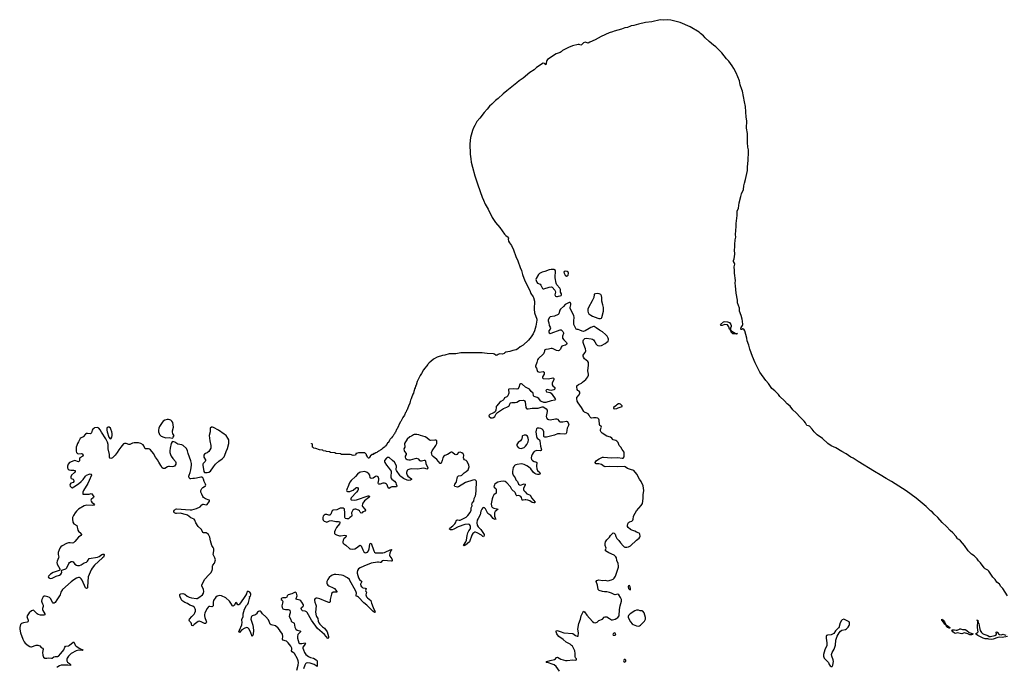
# Model space of a CAD drawing. Header units: inches. Extents: x 1603746 to 1744129, y 385869 to 533836.
# Tile 100 of 105: x 1652665 to 1674537, y 513025 to 527396. Entities that reach past the tile are written whole.
import ezdxf

# ---------------------------------------------------------------- set-up
doc = ezdxf.new("R2010")
doc.units = ezdxf.units.IN
doc.header["$MEASUREMENT"] = 0
for name, color, linetype in [('B6551', 7, 'Continuous'), ('B6561', 7, 'Continuous'), ('B6562', 7, 'Continuous'), ('B6571', 7, 'Continuous')]:
    doc.layers.add(name, color=color, linetype=linetype)

msp = doc.modelspace()

# ---------------------------------------------------------------- linework, layer by layer
at = {"layer": 'B6551', "color": 6, "elevation": 300}
for points in [[(1655970, 518524), (1655938, 518522), (1655890, 518510), (1655855, 518485), (1655830, 518460), (1655769, 518370), (1655754, 518330), (1655748, 518290), (1655750, 518250), (1655760, 518210), (1655770, 518189), (1655790, 518169), (1655810, 518155), (1655870, 518129), (1655910, 518120), (1655984, 518124), (1656050, 518107), (1656070, 518119), (1656078, 518130), (1656091, 518150), (1656093, 518170), (1656067, 518207), (1656056, 518250), (1656057, 518270), (1656081, 518350), (1656070, 518455), (1656047, 518490), (1656026, 518506), (1655998, 518518)], [(1654630, 518357), (1654610, 518346), (1654599, 518321), (1654598, 518290), (1654606, 518250), (1654648, 518128), (1654670, 518099), (1654690, 518096), (1654710, 518130), (1654719, 518170), (1654722, 518210), (1654715, 518250), (1654693, 518310), (1654680, 518330), (1654650, 518353)], [(1656950, 518352), (1656924, 518350), (1656898, 518330), (1656893, 518247), (1656873, 518170), (1656886, 518050), (1656914, 517950), (1656913, 517910), (1656908, 517890), (1656890, 517850), (1656865, 517815), (1656833, 517787), (1656790, 517771), (1656770, 517755), (1656756, 517730), (1656752, 517710), (1656754, 517690), (1656790, 517630), (1656792, 517612), (1656783, 517590), (1656744, 517550), (1656737, 517530), (1656736, 517510), (1656758, 517370), (1656770, 517350), (1656806, 517346), (1656830, 517349), (1656870, 517358), (1656901, 517379), (1656967, 517473), (1657016, 517530), (1657090, 517600), (1657166, 517654), (1657206, 517694), (1657225, 517730), (1657248, 517810), (1657282, 517878), (1657312, 517990), (1657314, 518030), (1657309, 518070), (1657290, 518112), (1657250, 518165), (1657210, 518199), (1657079, 518290), (1656970, 518346)]]:
    msp.add_lwpolyline(points, close=True, dxfattribs=at)
at = {"layer": 'B6551', "color": 6}
for points, elevation in [([(1658818, 512962), (1658851, 513069), (1658855, 513130), (1658849, 513170), (1658833, 513210), (1658770, 513328), (1658750, 513349), (1658715, 513370), (1658700, 513390), (1658708, 513430), (1658707, 513450), (1658687, 513490), (1658631, 513571), (1658590, 513604), (1658510, 513630), (1658503, 513650), (1658509, 513710), (1658501, 513761), (1658490, 513782), (1658457, 513817), (1658438, 513858), (1658410, 513893), (1658350, 513945), (1658250, 513969), (1658230, 513983), (1658210, 514042), (1658190, 514078), (1658130, 514146), (1658060, 514210), (1658030, 514256), (1658011, 514271), (1657990, 514272), (1657970, 514265), (1657949, 514251), (1657924, 514210), (1657907, 514193), (1657890, 514184), (1657850, 514177), (1657830, 514169), (1657814, 514150), (1657806, 514130), (1657801, 514090), (1657804, 514070), (1657841, 513961), (1657862, 513850), (1657850, 513749), (1657830, 513708), (1657794, 513814), (1657756, 513876), (1657730, 513899), (1657710, 513904), (1657669, 513891), (1657603, 513857), (1657550, 513800), (1657536, 513810), (1657549, 513849), (1657603, 513970), (1657608, 514028), (1657597, 514070), (1657601, 514090), (1657630, 514147), (1657632, 514208), (1657662, 514318), (1657701, 514399), (1657730, 514428), (1657750, 514463), (1657773, 514553), (1657775, 514575), (1657766, 514590), (1657790, 514602), (1657801, 514630), (1657802, 514650), (1657794, 514670), (1657776, 514690), (1657750, 514709), (1657730, 514712), (1657711, 514690), (1657702, 514658), (1657684, 514616), (1657634, 514550), (1657550, 514424), (1657530, 514409), (1657514, 514414), (1657490, 514449), (1657470, 514464), (1657430, 514399), (1657410, 514378), (1657390, 514387), (1657355, 514450), (1657326, 514490), (1657244, 514564), (1657150, 514612), (1657110, 514616), (1657050, 514605), (1657020, 514580), (1656972, 514510), (1656962, 514470), (1656960, 514390), (1656950, 514370), (1656930, 514369), (1656890, 514376), (1656870, 514372), (1656850, 514358), (1656826, 514330), (1656775, 514230), (1656768, 514190), (1656768, 514168), (1656777, 514130), (1656810, 514050), (1656813, 514030), (1656806, 514010), (1656790, 513997), (1656770, 513996), (1656697, 514037), (1656650, 514047), (1656630, 514041), (1656599, 514021), (1656543, 513977), (1656510, 513943), (1656490, 513949), (1656483, 513990), (1656473, 514013), (1656440, 514050), (1656432, 514070), (1656438, 514090), (1656490, 514154), (1656538, 514202), (1656557, 514230), (1656570, 514270), (1656570, 514302), (1656564, 514324), (1656547, 514350), (1656510, 514380), (1656446, 514406), (1656390, 514438), (1656330, 514465), (1656270, 514504), (1656250, 514533), (1656228, 514590), (1656222, 514610), (1656223, 514637), (1656230, 514650), (1656245, 514655), (1656290, 514660), (1656310, 514656), (1656330, 514647), (1656384, 514604), (1656430, 514578), (1656483, 514563), (1656590, 514549), (1656610, 514553), (1656648, 514570), (1656726, 514630), (1656751, 514670), (1656757, 514710), (1656751, 514751), (1656714, 514830), (1656712, 514850), (1656716, 514870), (1656779, 514981), (1656870, 515073), (1656910, 515124), (1656938, 515170), (1656947, 515210), (1656949, 515271), (1656955, 515290), (1656990, 515339), (1657012, 515410), (1657002, 515450), (1656963, 515530), (1656976, 515610), (1656974, 515654), (1656963, 515683), (1656930, 515730), (1656903, 515830), (1656891, 515910), (1656856, 515970), (1656830, 515997), (1656810, 516008), (1656750, 516005), (1656737, 516017), (1656702, 516082), (1656630, 516150), (1656579, 516230), (1656557, 516290), (1656543, 516310), (1656470, 516341), (1656390, 516400), (1656370, 516410), (1656230, 516443), (1656150, 516434), (1656130, 516436), (1656101, 516450), (1656090, 516470), (1656091, 516490), (1656105, 516515), (1656126, 516534), (1656150, 516544), (1656450, 516518), (1656490, 516521), (1656594, 516546), (1656674, 516586), (1656710, 516628), (1656730, 516641), (1656750, 516645), (1656810, 516633), (1656830, 516636), (1656885, 516710), (1656884, 516730), (1656876, 516736), (1656790, 516763), (1656751, 516791), (1656734, 516814), (1656712, 516870), (1656690, 516910), (1656686, 516930), (1656690, 516950), (1656710, 516992), (1656730, 517017), (1656794, 517050), (1656797, 517063), (1656789, 517090), (1656764, 517144), (1656750, 517202), (1656730, 517229), (1656710, 517241), (1656690, 517246), (1656590, 517218), (1656550, 517214), (1656510, 517216), (1656467, 517207), (1656450, 517209), (1656431, 517231), (1656426, 517266), (1656428, 517290), (1656453, 517347), (1656468, 517410), (1656481, 517510), (1656481, 517550), (1656470, 517603), (1656411, 517771), (1656395, 517830), (1656370, 517878), (1656296, 517950), (1656270, 517965), (1656177, 517977), (1656110, 518019), (1656070, 518036), (1656050, 518029), (1656032, 517988), (1656011, 517889), (1656001, 517830), (1656002, 517790), (1656014, 517750), (1656033, 517710), (1656070, 517656), (1656125, 517590), (1656133, 517567), (1656131, 517530), (1656101, 517490), (1656081, 517479), (1656050, 517472), (1655990, 517484), (1655970, 517483), (1655946, 517474), (1655890, 517438), (1655850, 517438), (1655831, 517451), (1655804, 517504), (1655753, 517573), (1655726, 517630), (1655685, 517685), (1655636, 517770), (1655570, 517848), (1655550, 517864), (1655530, 517870), (1655470, 517870), (1655450, 517874), (1655422, 517942), (1655405, 517965), (1655358, 517990), (1655304, 518004), (1655270, 518009), (1655210, 518007), (1655170, 517996), (1655110, 517969), (1655090, 517971), (1655030, 517991), (1654990, 517989), (1654970, 517981), (1654938, 517950), (1654910, 517906), (1654864, 517850), (1654831, 517790), (1654788, 517730), (1654730, 517673), (1654710, 517662), (1654690, 517657), (1654670, 517667), (1654661, 517690), (1654657, 517750), (1654629, 517870), (1654634, 517930), (1654628, 517970), (1654617, 518017), (1654577, 518097), (1654481, 518241), (1654450, 518295), (1654423, 518330), (1654410, 518340), (1654390, 518346), (1654330, 518335), (1654310, 518324), (1654290, 518308), (1654275, 518285), (1654261, 518230), (1654249, 518211), (1654230, 518205), (1654170, 518214), (1654149, 518211), (1654125, 518195), (1654078, 518142), (1654030, 518118), (1654010, 518100), (1653991, 518070), (1653974, 518026), (1653949, 517990), (1653933, 517950), (1653922, 517910), (1653918, 517858), (1653918, 517818), (1653926, 517790), (1653947, 517767), (1653970, 517758), (1654030, 517769), (1654050, 517763), (1654075, 517730), (1654071, 517710), (1654003, 517670), (1653990, 517650), (1653991, 517609), (1653981, 517590), (1653970, 517586), (1653950, 517588), (1653910, 517607), (1653890, 517610), (1653870, 517607), (1653770, 517566), (1653744, 517530), (1653730, 517490), (1653726, 517450), (1653740, 517420), (1653764, 517404), (1653799, 517399), (1653870, 517399), (1653897, 517390), (1653898, 517370), (1653885, 517350), (1653815, 517290), (1653798, 517250), (1653799, 517230), (1653810, 517213), (1653850, 517196), (1653866, 517170), (1653866, 517150), (1653852, 517128), (1653803, 517110), (1653783, 517090), (1653780, 517070), (1653787, 517047), (1653814, 517014), (1653830, 517010), (1653870, 517029), (1653970, 517099), (1654030, 517147), (1654075, 517190), (1654130, 517269), (1654150, 517286), (1654230, 517318), (1654253, 517313), (1654258, 517290), (1654209, 517170), (1654176, 517104), (1654083, 516950), (1654067, 516910), (1654064, 516884), (1654069, 516869), (1654090, 516863), (1654150, 516869), (1654210, 516868), (1654250, 516880), (1654270, 516875), (1654311, 516810), (1654304, 516790), (1654255, 516750), (1654247, 516730), (1654250, 516710), (1654267, 516687), (1654314, 516650), (1654326, 516630), (1654317, 516623), (1654290, 516617), (1654150, 516620), (1654094, 516606), (1653973, 516530), (1653925, 516490), (1653894, 516450), (1653858, 516390), (1653841, 516350), (1653835, 516310), (1653846, 516246), (1653867, 516207), (1653935, 516170), (1653955, 516070), (1653969, 516049), (1654033, 515990), (1654039, 515970), (1654021, 515950), (1653970, 515912), (1653890, 515814), (1653861, 515790), (1653830, 515780), (1653787, 515787), (1653750, 515787), (1653705, 515775), (1653610, 515721), (1653582, 515698), (1653559, 515670), (1653539, 515630), (1653522, 515570), (1653519, 515530), (1653532, 515470), (1653530, 515450), (1653497, 515383), (1653491, 515350), (1653501, 515310), (1653556, 515210), (1653556, 515190), (1653544, 515176), (1653517, 515163), (1653410, 515126), (1653346, 515090), (1653306, 515050), (1653301, 515030), (1653309, 515010), (1653330, 515000), (1653350, 514997), (1653390, 515005), (1653476, 515044), (1653548, 515070), (1653581, 515090), (1653595, 515110), (1653599, 515130), (1653597, 515170), (1653603, 515177), (1653687, 515213), (1653710, 515230), (1653757, 515330), (1653774, 515350), (1653810, 515369), (1653830, 515371), (1653850, 515363), (1653893, 515313), (1653927, 515290), (1653950, 515285), (1653990, 515287), (1654030, 515299), (1654100, 515340), (1654150, 515360), (1654170, 515378), (1654210, 515438), (1654393, 515467), (1654430, 515484), (1654490, 515529), (1654510, 515537), (1654537, 515537), (1654545, 515530), (1654545, 515510), (1654525, 515470), (1654507, 515450), (1654330, 515291), (1654277, 515223), (1654255, 515185), (1654186, 515030), (1654173, 514810), (1654170, 514789), (1654162, 514778), (1654150, 514770), (1654130, 514790), (1654050, 514961), (1654031, 514990), (1654008, 515008), (1653990, 515014), (1653970, 515015), (1653930, 515002), (1653870, 514966), (1653810, 514921), (1653619, 514750), (1653581, 514690), (1653566, 514630), (1653490, 514518), (1653450, 514466), (1653430, 514448), (1653410, 514451), (1653394, 514470), (1653352, 514552), (1653330, 514574), (1653290, 514589), (1653230, 514602), (1653210, 514602), (1653190, 514590), (1653160, 514530), (1653150, 514490), (1653155, 514470), (1653175, 514435), (1653186, 514406), (1653186, 514374), (1653174, 514330), (1653174, 514310), (1653182, 514282), (1653220, 514210), (1653220, 514190), (1653199, 514181), (1653170, 514180), (1653130, 514185), (1653079, 514199), (1653053, 514213), (1652990, 514281), (1652970, 514291), (1652950, 514287), (1652930, 514276), (1652875, 514230), (1652845, 514190), (1652826, 514150), (1652829, 514130), (1652851, 514070), (1652852, 514050), (1652845, 514035), (1652830, 514025), (1652746, 514014), (1652704, 513996), (1652686, 513974), (1652665, 513910), (1652666, 513870), (1652683, 513790), (1652732, 513650), (1652766, 513590), (1652790, 513559), (1652850, 513510), (1652890, 513485), (1652910, 513480), (1652930, 513481), (1653030, 513515), (1653070, 513516), (1653110, 513504), (1653142, 513462), (1653171, 513450), (1653188, 513430), (1653175, 513350), (1653178, 513290), (1653184, 513270), (1653197, 513250), (1653226, 513230), (1653245, 513225), (1653270, 513224), (1653310, 513231), (1653374, 513226), (1653390, 513229), (1653427, 513253), (1653450, 513262), (1653510, 513265), (1653526, 513274), (1653581, 513330), (1653643, 513410), (1653668, 513472), (1653682, 513490), (1653690, 513495), (1653750, 513503), (1653770, 513512), (1653850, 513580), (1653870, 513579), (1653874, 513574), (1653899, 513519), (1653917, 513497), (1654004, 513444), (1654070, 513410), (1654061, 513399), (1654050, 513395), (1653970, 513402), (1653917, 513390), (1653810, 513327), (1653770, 513295), (1653747, 513270), (1653718, 513230), (1653710, 513210), (1653709, 513170), (1653730, 513135), (1653769, 513110), (1653791, 513090), (1653796, 513070), (1653793, 513067), (1653732, 513072), (1653590, 513070), (1653550, 513059), (1653510, 513038), (1653490, 513022)], 300), ([(1660000, 517746), (1659808, 517750), (1659799, 517759), (1659784, 517764), (1659686, 517770), (1659663, 517783), (1659568, 517790), (1659545, 517805), (1659478, 517810), (1659463, 517823), (1659409, 517830), (1659400, 517840), (1659385, 517845), (1659326, 517850), (1659242, 517882), (1659198, 517890), (1659183, 517903), (1659166, 517910), (1659166, 517970), (1659162, 517982), (1659147, 517987), (1659146, 517992)], 200), ([(1660000, 517135), (1659990, 517121), (1659956, 517024), (1659937, 516990), (1659926, 516950), (1659933, 516933), (1659945, 516925), (1659963, 516923), (1660000, 516928)], 300), ([(1660000, 516348), (1659995, 516345), (1659970, 516322), (1659930, 516317), (1659904, 516324), (1659893, 516333), (1659885, 516350), (1659890, 516450), (1659882, 516530), (1659870, 516544), (1659850, 516554), (1659810, 516557), (1659785, 516555), (1659710, 516522), (1659631, 516509), (1659610, 516499), (1659596, 516484), (1659578, 516422), (1659557, 516403), (1659530, 516401), (1659490, 516414), (1659470, 516416), (1659450, 516413), (1659430, 516404), (1659410, 516382), (1659398, 516350), (1659398, 516310), (1659406, 516290), (1659430, 516266), (1659470, 516250), (1659490, 516248), (1659550, 516272), (1659590, 516280), (1659690, 516263), (1659750, 516261), (1659773, 516253), (1659775, 516230), (1659767, 516210), (1659705, 516130), (1659673, 516070), (1659659, 516030), (1659656, 516010), (1659660, 515990), (1659676, 515976), (1659703, 515963), (1659770, 515945), (1659790, 515942), (1659890, 515955), (1659918, 515950), (1659921, 515930), (1659907, 515910), (1659868, 515872), (1659850, 515845), (1659841, 515810), (1659845, 515790), (1659865, 515765), (1659910, 515732), (1659990, 515660), (1660000, 515656)], 300), ([(1660000, 514952), (1659990, 514970), (1659950, 515013), (1659850, 515062), (1659810, 515071), (1659753, 515073), (1659690, 515087), (1659650, 515081), (1659610, 515069), (1659573, 515050), (1659550, 515030), (1659507, 514970), (1659489, 514931), (1659488, 514890), (1659495, 514870), (1659507, 514850), (1659530, 514829), (1659630, 514785), (1659655, 514770), (1659709, 514710), (1659713, 514690), (1659652, 514692), (1659631, 514689), (1659602, 514670), (1659592, 514648), (1659564, 514530), (1659562, 514478), (1659554, 514466), (1659530, 514466), (1659470, 514481), (1659330, 514546), (1659270, 514562), (1659250, 514562), (1659227, 514553), (1659213, 514530), (1659212, 514510), (1659218, 514470), (1659246, 514410), (1659250, 514390), (1659237, 514250), (1659248, 514170), (1659257, 514150), (1659289, 514110), (1659295, 514050), (1659312, 514010), (1659330, 513985), (1659390, 513921), (1659435, 513890), (1659493, 513813), (1659526, 513710), (1659525, 513675), (1659513, 513667), (1659435, 513755), (1659283, 513883), (1659148, 514068), (1659050, 514242), (1659037, 514257), (1659010, 514273), (1658950, 514275), (1658933, 514293), (1658919, 514330), (1658921, 514339), (1658925, 514350), (1658955, 514370), (1658970, 514386), (1658971, 514410), (1658933, 514473), (1658910, 514499), (1658891, 514511), (1658826, 514526), (1658810, 514534), (1658804, 514550), (1658828, 514610), (1658811, 514670), (1658801, 514681), (1658790, 514690), (1658770, 514686), (1658707, 514653), (1658630, 514632), (1658610, 514610), (1658596, 514584), (1658585, 514575), (1658570, 514569), (1658514, 514566), (1658476, 514550), (1658474, 514530), (1658494, 514514), (1658508, 514488), (1658505, 514450), (1658485, 514390), (1658492, 514350), (1658510, 514325), (1658530, 514314), (1658568, 514308), (1658630, 514307), (1658650, 514302), (1658664, 514290), (1658673, 514250), (1658671, 514230), (1658655, 514190), (1658651, 514150), (1658686, 514086), (1658699, 514050), (1658713, 514030), (1658753, 514013), (1658762, 514002), (1658776, 513916), (1658801, 513870), (1658830, 513846), (1658891, 513830), (1658903, 513823), (1658906, 513810), (1658864, 513776), (1658847, 513750), (1658838, 513710), (1658838, 513670), (1658869, 513570), (1658889, 513549), (1658931, 513549), (1659008, 513568), (1659016, 513556), (1659016, 513550), (1659003, 513537), (1658958, 513470), (1658954, 513450), (1658966, 513410), (1658993, 513350), (1659022, 513310), (1659083, 513263), (1659125, 513245), (1659190, 513228), (1659252, 513190), (1659273, 513170), (1659271, 513130), (1659276, 513064), (1659270, 513045), (1659206, 513086), (1659114, 513114), (1659050, 513120), (1659030, 513114), (1659017, 513103), (1658998, 513070), (1658970, 512990)], 300)]:
    msp.add_lwpolyline(points, dxfattribs=dict(at, elevation=elevation))
at = {"layer": 'B6561', "color": 6}
for points, elevation in [([(1664310, 520000), (1664300, 519980), (1664180, 519870), (1664169, 519850), (1664151, 519789), (1664120, 519710), (1664124, 519690), (1664142, 519662), (1664158, 519610), (1664170, 519590), (1664210, 519577), (1664290, 519587), (1664304, 519584), (1664314, 519574), (1664317, 519550), (1664312, 519528), (1664281, 519470), (1664275, 519450), (1664283, 519443), (1664297, 519437), (1664410, 519429), (1664509, 519449), (1664523, 519443), (1664530, 519430), (1664527, 519410), (1664492, 519330), (1664490, 519310), (1664496, 519290), (1664509, 519269), (1664549, 519230), (1664554, 519210), (1664547, 519193), (1664530, 519180), (1664470, 519165), (1664431, 519171), (1664390, 519186), (1664370, 519182), (1664353, 519170), (1664357, 519150), (1664370, 519141), (1664446, 519126), (1664470, 519108), (1664510, 519058), (1664542, 519002), (1664566, 518970), (1664561, 518959), (1664550, 518950), (1664470, 518939), (1664350, 518900), (1664310, 518901), (1664260, 518920), (1664244, 518930), (1664215, 518970), (1664194, 518990), (1664159, 519010), (1664091, 519031), (1664081, 519050), (1664074, 519110), (1664026, 519146), (1663990, 519197), (1663904, 519244), (1663830, 519305), (1663810, 519315), (1663790, 519315), (1663776, 519304), (1663753, 519230), (1663730, 519205), (1663710, 519198), (1663630, 519202), (1663530, 519194), (1663520, 519190), (1663521, 519170), (1663532, 519132), (1663531, 519111), (1663511, 519049), (1663490, 519029), (1663433, 519007), (1663416, 518970), (1663405, 518955), (1663350, 518925), (1663332, 518910), (1663266, 518830), (1663253, 518810), (1663248, 518792), (1663244, 518730), (1663225, 518695), (1663203, 518677), (1663177, 518663), (1663110, 518636), (1663088, 518612), (1663095, 518590), (1663130, 518564), (1663150, 518559), (1663170, 518559), (1663190, 518567), (1663218, 518590), (1663247, 518653), (1663278, 518682), (1663413, 518767), (1663490, 518794), (1663530, 518817), (1663540, 518830), (1663557, 518883), (1663566, 518894), (1663596, 518904), (1663670, 518901), (1663710, 518910), (1663770, 518944), (1663850, 518951), (1663870, 518947), (1663880, 518940), (1663896, 518916), (1663911, 518791), (1663921, 518770), (1663930, 518762), (1663957, 518757), (1664050, 518772), (1664185, 518775), (1664270, 518801), (1664290, 518804), (1664310, 518799), (1664360, 518760), (1664380, 518730), (1664383, 518703), (1664364, 518630), (1664362, 518590), (1664370, 518559), (1664393, 518533), (1664410, 518522), (1664450, 518514), (1664570, 518542), (1664590, 518542), (1664610, 518531), (1664650, 518483), (1664670, 518473), (1664730, 518469), (1664810, 518483), (1664830, 518477), (1664852, 518450), (1664859, 518430), (1664860, 518410), (1664856, 518390), (1664829, 518330), (1664817, 518290), (1664813, 518227), (1664808, 518212), (1664797, 518203), (1664765, 518195), (1664670, 518207), (1664630, 518206), (1664610, 518202), (1664546, 518174), (1664371, 518131), (1664331, 518131), (1664317, 518137), (1664308, 518148), (1664311, 518210), (1664308, 518250), (1664290, 518290), (1664272, 518310), (1664245, 518325), (1664208, 518332), (1664170, 518331), (1664146, 518314), (1664136, 518290), (1664132, 518250), (1664144, 518143), (1664162, 518110), (1664210, 518070), (1664223, 518050), (1664233, 517930), (1664253, 517847), (1664246, 517834), (1664232, 517828), (1664150, 517836), (1664128, 517830), (1664096, 517810), (1664070, 517783), (1664049, 517750), (1664032, 517710), (1664026, 517670), (1664037, 517637), (1664056, 517610), (1664090, 517591), (1664130, 517586), (1664150, 517570), (1664144, 517490), (1664150, 517430), (1664170, 517390), (1664223, 517350), (1664226, 517330), (1664220, 517310), (1664199, 517301), (1664170, 517301), (1664135, 517310), (1664110, 517323), (1664079, 517350), (1664016, 517430), (1663967, 517470), (1663930, 517495), (1663870, 517527), (1663810, 517543), (1663713, 517527), (1663683, 517517), (1663659, 517501), (1663647, 517490), (1663630, 517455), (1663611, 517370), (1663614, 517330), (1663627, 517290), (1663668, 517230), (1663686, 517186), (1663724, 517144), (1663748, 517090), (1663765, 517070), (1663790, 517065), (1663870, 517094), (1663892, 517092), (1663892, 517070), (1663855, 516990), (1663855, 516970), (1663864, 516950), (1663890, 516916), (1663930, 516875), (1663950, 516863), (1663990, 516853), (1664004, 516844), (1664040, 516780), (1664117, 516690), (1664105, 516675), (1664088, 516672), (1664050, 516685), (1663997, 516717), (1663954, 516734), (1663910, 516742), (1663890, 516742), (1663850, 516731), (1663830, 516735), (1663811, 516790), (1663794, 516814), (1663770, 516832), (1663750, 516837), (1663710, 516832), (1663698, 516838), (1663690, 516847), (1663679, 516890), (1663670, 516904), (1663600, 516970), (1663569, 517030), (1663490, 517119), (1663450, 517146), (1663410, 517155), (1663352, 517148), (1663290, 517131), (1663247, 517110), (1663223, 517090), (1663210, 517070), (1663201, 517030), (1663211, 517011), (1663242, 516990), (1663252, 516972), (1663252, 516890), (1663201, 516850), (1663174, 516806), (1663158, 516762), (1663137, 516650), (1663143, 516603), (1663150, 516586), (1663167, 516567), (1663194, 516554), (1663261, 516541), (1663292, 516530), (1663230, 516484), (1663218, 516470), (1663210, 516450), (1663209, 516410), (1663215, 516375), (1663225, 516345), (1663243, 516310), (1663230, 516302), (1663207, 516310), (1663185, 516330), (1663132, 516392), (1663061, 516441), (1663046, 516466), (1663030, 516510), (1663010, 516543), (1662990, 516564), (1662970, 516571), (1662950, 516562), (1662930, 516535), (1662910, 516490), (1662895, 516410), (1662846, 516330), (1662828, 516290), (1662819, 516230), (1662830, 516180), (1662850, 516140), (1662906, 516086), (1662970, 515990), (1662980, 515970), (1662980, 515950), (1662970, 515919), (1662950, 515929), (1662920, 515960), (1662830, 516012), (1662790, 516025), (1662770, 516021), (1662750, 516009), (1662730, 515990), (1662710, 515957), (1662654, 515806), (1662570, 515734), (1662530, 515719), (1662524, 515730), (1662575, 515806), (1662592, 515848), (1662606, 515950), (1662621, 516010), (1662641, 516050), (1662671, 516090), (1662678, 516110), (1662677, 516150), (1662670, 516171), (1662655, 516190), (1662630, 516200), (1662556, 516190), (1662402, 516138), (1662310, 516089), (1662270, 516076), (1662238, 516078), (1662215, 516090), (1662217, 516110), (1662290, 516166), (1662333, 516207), (1662347, 516230), (1662370, 516291), (1662390, 516296), (1662430, 516291), (1662450, 516293), (1662584, 516356), (1662622, 516390), (1662670, 516459), (1662692, 516510), (1662696, 516564), (1662718, 516610), (1662711, 516650), (1662718, 516670), (1662750, 516710), (1662759, 516770), (1662787, 516830), (1662795, 516865), (1662807, 516950), (1662811, 517151), (1662805, 517165), (1662790, 517178), (1662770, 517182), (1662730, 517177), (1662570, 517123), (1662410, 517027), (1662390, 517021), (1662334, 517034), (1662327, 517050), (1662330, 517088), (1662358, 517122), (1662370, 517145), (1662390, 517252), (1662410, 517276), (1662470, 517279), (1662490, 517288), (1662542, 517338), (1662584, 517370), (1662626, 517410), (1662638, 517430), (1662648, 517470), (1662644, 517510), (1662637, 517530), (1662597, 517597), (1662584, 517610), (1662549, 517629), (1662530, 517650), (1662525, 517670), (1662531, 517730), (1662520, 517760), (1662490, 517787), (1662450, 517798), (1662410, 517794), (1662372, 517748), (1662350, 517742), (1662330, 517750), (1662290, 517785), (1662270, 517796), (1662250, 517796), (1662230, 517787), (1662170, 517744), (1662110, 517725), (1662090, 517712), (1662070, 517690), (1662061, 517670), (1662049, 517610), (1662030, 517556), (1662010, 517544), (1662006, 517546), (1661930, 517633), (1661850, 517699), (1661828, 517728), (1661817, 517757), (1661815, 517790), (1661826, 517830), (1661910, 517946), (1661932, 517990), (1661935, 518035), (1661930, 518050), (1661910, 518065), (1661888, 518068), (1661790, 518057), (1661770, 518065), (1661710, 518113), (1661670, 518137), (1661570, 518165), (1661530, 518184), (1661490, 518190), (1661430, 518187), (1661410, 518182), (1661370, 518155), (1661330, 518141), (1661270, 518088), (1661215, 517990), (1661213, 517970), (1661221, 517930), (1661218, 517910), (1661201, 517870), (1661203, 517830), (1661212, 517810), (1661248, 517770), (1661253, 517750), (1661230, 517710), (1661228, 517688), (1661239, 517659), (1661248, 517648), (1661270, 517636), (1661310, 517629), (1661350, 517631), (1661450, 517660), (1661483, 517663), (1661514, 517650), (1661550, 517612), (1661565, 517605), (1661590, 517606), (1661650, 517620), (1661670, 517618), (1661681, 517601), (1661685, 517550), (1661728, 517450), (1661727, 517430), (1661710, 517421), (1661670, 517437), (1661630, 517441), (1661590, 517438), (1661510, 517423), (1661370, 517429), (1661330, 517420), (1661290, 517403), (1661275, 517390), (1661262, 517370), (1661257, 517350), (1661258, 517330), (1661273, 517290), (1661289, 517269), (1661366, 517210), (1661368, 517190), (1661343, 517177), (1661308, 517172), (1661270, 517177), (1661190, 517217), (1661135, 517255), (1661115, 517275), (1661034, 517390), (1661028, 517410), (1661035, 517485), (1661031, 517510), (1660990, 517574), (1660950, 517617), (1660870, 517677), (1660850, 517683), (1660830, 517680), (1660810, 517669), (1660772, 517610), (1660771, 517590), (1660778, 517570), (1660810, 517511), (1660848, 517468), (1660915, 517375), (1660916, 517350), (1660906, 517270), (1660913, 517230), (1660930, 517201), (1660990, 517155), (1661017, 517117), (1661031, 517090), (1661042, 517050), (1661039, 517030), (1661034, 517026), (1660930, 517026), (1660904, 517016), (1660870, 516994), (1660850, 517010), (1660829, 517070), (1660811, 517091), (1660790, 517104), (1660770, 517111), (1660730, 517112), (1660670, 517088), (1660645, 517085), (1660634, 517094), (1660631, 517110), (1660644, 517184), (1660643, 517210), (1660638, 517230), (1660626, 517250), (1660610, 517262), (1660590, 517264), (1660570, 517258), (1660517, 517223), (1660470, 517217), (1660450, 517230), (1660440, 517290), (1660421, 517321), (1660386, 517350), (1660330, 517369), (1660235, 517355), (1660210, 517345), (1660170, 517310), (1660125, 517255), (1660025, 517170), (1660000, 517135)], 300), ([(1662465, 520000), (1662350, 519984), (1662202, 519978), (1662110, 519950), (1662058, 519942), (1661936, 519904), (1661857, 519863), (1661797, 519810), (1661758, 519782), (1661738, 519762), (1661730, 519744), (1661636, 519624), (1661590, 519541), (1661559, 519501), (1661550, 519467), (1661496, 519364), (1661470, 519287), (1661457, 519263), (1661450, 519226), (1661438, 519202), (1661430, 519167), (1661417, 519143), (1661410, 519109), (1661397, 519083), (1661370, 519003), (1661358, 518982), (1661350, 518949), (1661336, 518924), (1661330, 518889), (1661300, 518820), (1661290, 518783), (1661270, 518736), (1661258, 518722), (1661250, 518696), (1661238, 518682), (1661210, 518618), (1661174, 518566), (1661170, 518550), (1661160, 518540), (1661130, 518476), (1661118, 518462), (1661090, 518401), (1661077, 518383), (1661050, 518316), (1661039, 518301), (1661030, 518278), (1661017, 518263), (1661010, 518242), (1660995, 518225), (1660990, 518208), (1660973, 518187), (1660970, 518173), (1660958, 518162), (1660950, 518146), (1660921, 518118), (1660895, 518085), (1660890, 518070), (1660878, 518062), (1660870, 518043), (1660850, 518013), (1660837, 518003), (1660810, 517954), (1660797, 517943), (1660790, 517928), (1660777, 517923), (1660770, 517910), (1660755, 517905), (1660719, 517870), (1660699, 517861), (1660691, 517850), (1660675, 517845), (1660661, 517830), (1660639, 517821), (1660631, 517810), (1660615, 517805), (1660599, 517790), (1660575, 517785), (1660556, 517770), (1660534, 517766), (1660516, 517750), (1660495, 517745), (1660453, 517707), (1660450, 517689), (1660435, 517685), (1660430, 517669), (1660410, 517668), (1660390, 517686), (1660386, 517710), (1660368, 517730), (1660366, 517750), (1660330, 517786), (1660190, 517786), (1660146, 517766), (1660134, 517766), (1660134, 517754), (1660122, 517730), (1660072, 517728), (1660048, 517730), (1660039, 517739), (1660006, 517746), (1660000, 517746)], 200), ([(1663443, 520000), (1663428, 519990), (1663390, 519976), (1663322, 519978), (1663294, 519966), (1663270, 519949), (1663250, 519945), (1663214, 519974), (1663190, 519981), (1663050, 519986), (1662990, 519998), (1662940, 520000)], 200), ([(1664659, 512939), (1664581, 513041), (1664537, 513077), (1664496, 513096), (1664410, 513123), (1664363, 513130), (1664375, 513150), (1664450, 513172), (1664546, 513194), (1664567, 513210), (1664590, 513241), (1664610, 513246), (1664686, 513206), (1664790, 513175), (1664830, 513172), (1664950, 513190), (1665010, 513179), (1665032, 513190), (1665032, 513210), (1665014, 513234), (1665003, 513263), (1665007, 513333), (1664999, 513390), (1664943, 513490), (1664925, 513510), (1664890, 513537), (1664802, 513582), (1664739, 513639), (1664643, 513710), (1664610, 513745), (1664596, 513770), (1664583, 513810), (1664584, 513830), (1664590, 513836), (1664610, 513840), (1664630, 513835), (1664690, 513815), (1664730, 513793), (1664750, 513788), (1664950, 513774), (1665011, 513730), (1665050, 513716), (1665070, 513714), (1665076, 513790), (1665060, 513870), (1665083, 513997), (1665121, 514090), (1665137, 514170), (1665190, 514267), (1665210, 514256), (1665260, 514180), (1665390, 514038), (1665418, 514018), (1665449, 514009), (1665493, 514027), (1665530, 514064), (1665610, 514093), (1665650, 514134), (1665670, 514148), (1665710, 514142), (1665766, 514110), (1665790, 514091), (1665810, 514081), (1665830, 514078), (1665890, 514096), (1665928, 514112), (1665953, 514130), (1665979, 514170), (1665990, 514310), (1666001, 514390), (1666032, 514490), (1666031, 514531), (1666015, 514575), (1665973, 514633), (1665950, 514644), (1665890, 514635), (1665870, 514640), (1665810, 514672), (1665770, 514686), (1665710, 514698), (1665656, 514696), (1665610, 514704), (1665535, 514730), (1665515, 514750), (1665504, 514850), (1665473, 514930), (1665488, 514952), (1665530, 514962), (1665610, 514950), (1665670, 514957), (1665730, 514945), (1665810, 514962), (1665850, 514982), (1665874, 515006), (1665899, 515050), (1665965, 515250), (1665966, 515270), (1665956, 515330), (1665933, 515393), (1665922, 515450), (1665910, 515475), (1665870, 515511), (1665750, 515563), (1665675, 515610), (1665676, 515630), (1665692, 515670), (1665669, 515731), (1665669, 515771), (1665679, 515810), (1665706, 515850), (1665770, 515915), (1665790, 515951), (1665810, 515975), (1665830, 515995), (1665850, 516007), (1665870, 516003), (1665890, 515976), (1665905, 515930), (1665930, 515884), (1665976, 515836), (1666008, 515788), (1666070, 515718), (1666090, 515699), (1666110, 515690), (1666153, 515687), (1666190, 515695), (1666230, 515718), (1666370, 515847), (1666429, 515891), (1666444, 515910), (1666445, 515935), (1666438, 515978), (1666433, 515993), (1666423, 516003), (1666370, 516023), (1666326, 516046), (1666265, 516065), (1666230, 516082), (1666178, 516130), (1666168, 516150), (1666167, 516170), (1666177, 516210), (1666190, 516235), (1666214, 516250), (1666265, 516270), (1666283, 516290), (1666291, 516310), (1666297, 516370), (1666306, 516390), (1666370, 516498), (1666468, 516612), (1666498, 516662), (1666515, 516770), (1666516, 516850), (1666530, 516950), (1666512, 517052), (1666467, 517147), (1666430, 517198), (1666377, 517310), (1666309, 517390), (1666230, 517411), (1666170, 517438), (1666117, 517470), (1666090, 517479), (1665934, 517474), (1665777, 517483), (1665670, 517473), (1665650, 517481), (1665590, 517525), (1665530, 517541), (1665470, 517540), (1665453, 517550), (1665452, 517570), (1665461, 517590), (1665478, 517610), (1665536, 517650), (1665610, 517686), (1665632, 517688), (1665810, 517671), (1665950, 517680), (1666050, 517665), (1666070, 517669), (1666090, 517692), (1666093, 517750), (1666090, 517798), (1666073, 517830), (1666050, 517857), (1666022, 517910), (1665985, 517945), (1665957, 518010), (1665930, 518042), (1665910, 518055), (1665849, 518070), (1665838, 518078), (1665817, 518110), (1665790, 518129), (1665710, 518155), (1665601, 518221), (1665580, 518240), (1665570, 518270), (1665570, 518290), (1665577, 518323), (1665589, 518350), (1665579, 518379), (1665550, 518390), (1665545, 518410), (1665539, 518510), (1665530, 518532), (1665510, 518551), (1665470, 518561), (1665410, 518561), (1665370, 518555), (1665350, 518559), (1665336, 518576), (1665318, 518618), (1665290, 518649), (1665267, 518667), (1665210, 518689), (1665199, 518699), (1665147, 518790), (1665070, 518893), (1665051, 518930), (1665038, 518990), (1665044, 519010), (1665093, 519070), (1665107, 519110), (1665106, 519130), (1665094, 519150), (1665065, 519170), (1665048, 519190), (1665038, 519250), (1665043, 519270), (1665078, 519302), (1665147, 519333), (1665170, 519349), (1665241, 519410), (1665283, 519470), (1665299, 519510), (1665301, 519530), (1665284, 519604), (1665303, 519730), (1665299, 519790), (1665288, 519810), (1665213, 519873), (1665189, 519909), (1665183, 519930), (1665185, 519950), (1665218, 520000)], 300), ([(1670000, 518577), (1669915, 518675), (1669841, 518741), (1669777, 518817), (1669710, 518870), (1669656, 518936), (1669550, 519036), (1669519, 519079), (1669441, 519161), (1669374, 519210), (1669299, 519319), (1669237, 519390), (1669110, 519573), (1669004, 519784), (1668944, 519924), (1668916, 520000)], 200), ([(1660000, 516928), (1660011, 516930), (1660070, 516958), (1660130, 517009), (1660150, 517018), (1660170, 517018), (1660184, 516990), (1660182, 516970), (1660174, 516950), (1660145, 516910), (1660030, 516786), (1660022, 516762), (1660022, 516750), (1660030, 516740), (1660110, 516737), (1660150, 516742), (1660409, 516829), (1660428, 516828), (1660437, 516817), (1660439, 516810), (1660419, 516790), (1660325, 516715), (1660290, 516670), (1660279, 516650), (1660273, 516610), (1660281, 516590), (1660333, 516530), (1660344, 516510), (1660337, 516490), (1660289, 516471), (1660270, 516453), (1660250, 516448), (1660230, 516468), (1660214, 516494), (1660190, 516513), (1660130, 516535), (1660110, 516534), (1660090, 516527), (1660067, 516510), (1660041, 516470), (1660036, 516450), (1660042, 516390), (1660038, 516370), (1660000, 516348)], 300), ([(1660000, 515656), (1660010, 515653), (1660050, 515648), (1660110, 515654), (1660150, 515675), (1660210, 515724), (1660230, 515732), (1660250, 515718), (1660286, 515630), (1660310, 515590), (1660330, 515573), (1660350, 515567), (1660370, 515569), (1660390, 515580), (1660411, 515609), (1660426, 515654), (1660444, 515756), (1660450, 515773), (1660470, 515778), (1660530, 515608), (1660550, 515579), (1660570, 515567), (1660730, 515561), (1660767, 515573), (1660910, 515635), (1660930, 515632), (1660916, 515624), (1660913, 515610), (1660903, 515597), (1660885, 515555), (1660878, 515510), (1660887, 515487), (1660931, 515430), (1660938, 515410), (1660938, 515390), (1660930, 515378), (1660923, 515377), (1660747, 515393), (1660716, 515384), (1660690, 515353), (1660673, 515347), (1660636, 515356), (1660610, 515357), (1660470, 515336), (1660308, 515270), (1660226, 515230), (1660194, 515206), (1660170, 515170), (1660163, 515137), (1660164, 515110), (1660190, 515010), (1660210, 514970), (1660262, 514930), (1660261, 514910), (1660239, 514870), (1660245, 514830), (1660257, 514810), (1660270, 514800), (1660290, 514791), (1660340, 514780), (1660359, 514770), (1660357, 514750), (1660349, 514730), (1660354, 514710), (1660366, 514690), (1660357, 514630), (1660362, 514610), (1660372, 514590), (1660390, 514569), (1660468, 514508), (1660483, 514450), (1660520, 514350), (1660557, 514270), (1660561, 514250), (1660550, 514240), (1660510, 514267), (1660380, 514400), (1660310, 514456), (1660190, 514583), (1660170, 514594), (1660142, 514602), (1660137, 514617), (1660145, 514670), (1660143, 514690), (1660128, 514730), (1660000, 514952)], 300)]:
    msp.add_lwpolyline(points, dxfattribs=dict(at, elevation=elevation))
at = {"layer": 'B6561', "color": 6, "elevation": 300}
for points in [[(1665990, 518869), (1665970, 518869), (1665930, 518849), (1665910, 518828), (1665854, 518790), (1665854, 518770), (1665870, 518762), (1665930, 518767), (1665958, 518782), (1666046, 518810), (1666048, 518830), (1666029, 518850), (1666010, 518861)], [(1663870, 518176), (1663837, 518163), (1663826, 518150), (1663816, 518090), (1663806, 518070), (1663789, 518051), (1663738, 518010), (1663711, 517970), (1663708, 517950), (1663714, 517930), (1663740, 517900), (1663770, 517884), (1663810, 517882), (1663830, 517886), (1663870, 517904), (1663898, 517930), (1663931, 517970), (1663961, 518030), (1663968, 518070), (1663962, 518110), (1663943, 518150), (1663910, 518174)], [(1666210, 514837), (1666190, 514835), (1666185, 514810), (1666191, 514770), (1666208, 514748), (1666230, 514747), (1666234, 514750), (1666236, 514770), (1666229, 514810)], [(1666370, 514295), (1666330, 514279), (1666228, 514210), (1666190, 514176), (1666180, 514150), (1666185, 514130), (1666230, 514034), (1666273, 513990), (1666294, 513974), (1666370, 513946), (1666410, 513939), (1666430, 513943), (1666459, 513961), (1666544, 514050), (1666564, 514090), (1666563, 514130), (1666535, 514230), (1666510, 514267), (1666490, 514279), (1666450, 514278), (1666410, 514292)], [(1665870, 513788), (1665850, 513768), (1665841, 513750), (1665850, 513741), (1665870, 513734), (1665890, 513737), (1665905, 513750), (1665902, 513770), (1665890, 513782)], [(1666110, 513197), (1666090, 513194), (1666081, 513170), (1666087, 513150), (1666110, 513141), (1666130, 513162), (1666130, 513186)]]:
    msp.add_lwpolyline(points, close=True, dxfattribs=at)
at = {"layer": 'B6562', "color": 6}
for points, elevation in [([(1668916, 520000), (1668885, 520085), (1668861, 520170), (1668826, 520266), (1668816, 520330), (1668770, 520489), (1668749, 520529), (1668730, 520534), (1668710, 520523), (1668690, 520520), (1668685, 520525), (1668690, 520567), (1668725, 520610), (1668730, 520630), (1668723, 520703), (1668716, 520750), (1668692, 520832), (1668653, 520930), (1668652, 520992), (1668635, 521055), (1668612, 521110), (1668610, 521170), (1668578, 521330), (1668569, 521490), (1668559, 521550), (1668568, 521610), (1668546, 521770), (1668546, 521830), (1668539, 521910), (1668548, 521970), (1668544, 521990), (1668522, 522030), (1668521, 522050), (1668537, 522090), (1668548, 522190), (1668546, 522290), (1668552, 522350), (1668550, 522410), (1668559, 522510), (1668570, 522570), (1668569, 522630), (1668583, 522810), (1668582, 522870), (1668603, 523050), (1668605, 523150), (1668636, 523210), (1668640, 523270), (1668650, 523329), (1668688, 523470), (1668700, 523530), (1668744, 523630), (1668752, 523710), (1668765, 523770), (1668791, 523850), (1668832, 524050), (1668832, 524130), (1668848, 524270), (1668844, 524310), (1668852, 524430), (1668851, 524510), (1668842, 524570), (1668835, 524670), (1668831, 524870), (1668813, 524990), (1668816, 525150), (1668801, 525230), (1668797, 525350), (1668786, 525470), (1668763, 525570), (1668746, 525690), (1668720, 525810), (1668708, 525850), (1668667, 525947), (1668656, 526036), (1668579, 526219), (1668532, 526312), (1668489, 526369), (1668418, 526478), (1668368, 526530), (1668261, 526661), (1668132, 526792), (1668078, 526830), (1667982, 526910), (1667893, 526990), (1667856, 527036), (1667788, 527088), (1667757, 527117), (1667556, 527236), (1667335, 527335), (1667129, 527389), (1667050, 527396), (1666970, 527389), (1666890, 527395), (1666710, 527352), (1666570, 527332), (1666410, 527300), (1666356, 527284), (1666310, 527265), (1666250, 527261), (1666230, 527255), (1666170, 527223), (1666104, 527216), (1666030, 527189), (1665870, 527145), (1665830, 527124), (1665759, 527101), (1665579, 527021), (1665450, 526949), (1665330, 526901), (1665290, 526878), (1665270, 526880), (1665230, 526895), (1665190, 526880), (1665144, 526836), (1665130, 526833), (1665090, 526846), (1665070, 526845), (1664944, 526816), (1664858, 526782), (1664764, 526736), (1664726, 526714), (1664690, 526682), (1664670, 526671), (1664582, 526638), (1664390, 526510), (1664375, 526490), (1664367, 526470), (1664350, 526398), (1664338, 526418), (1664325, 526425), (1664290, 526429), (1664145, 526335), (1664090, 526284), (1663997, 526223), (1663850, 526100), (1663760, 526040), (1663710, 525994), (1663484, 525816), (1663407, 525753), (1663297, 525650), (1663237, 525603), (1663150, 525518), (1663101, 525479), (1663050, 525411), (1662982, 525338), (1662884, 525210), (1662822, 525138), (1662779, 525050), (1662745, 524995), (1662721, 524939), (1662681, 524779), (1662662, 524638), (1662671, 524410), (1662683, 524310), (1662696, 524236), (1662722, 524122), (1662776, 523930), (1662840, 523730), (1662936, 523456), (1662970, 523394), (1663004, 523304), (1663070, 523188), (1663101, 523121), (1663130, 523076), (1663164, 523004), (1663238, 522898), (1663330, 522784), (1663437, 522637), (1663465, 522605), (1663515, 522570), (1663524, 522550), (1663515, 522525), (1663523, 522483), (1663542, 522442), (1663590, 522384), (1663636, 522290), (1663683, 522143), (1663730, 522041), (1663779, 521899), (1663814, 521830), (1663838, 521738), (1663884, 521604), (1663994, 521390), (1664022, 521322), (1664070, 521249), (1664078, 521230), (1664099, 521150), (1664097, 520970), (1664102, 520890), (1664150, 520750), (1664151, 520730), (1664130, 520592), (1664098, 520490), (1664070, 520425), (1664030, 520359), (1663970, 520282), (1663850, 520170), (1663785, 520135), (1663727, 520090), (1663692, 520070), (1663623, 520057), (1663552, 520030), (1663465, 520015), (1663443, 520000)], 200), ([(1665218, 520000), (1665224, 520010), (1665238, 520050), (1665234, 520090), (1665195, 520190), (1665185, 520230), (1665183, 520270), (1665190, 520290), (1665220, 520320), (1665250, 520332), (1665357, 520317), (1665386, 520306), (1665409, 520289), (1665439, 520250), (1665470, 520198), (1665490, 520176), (1665510, 520167), (1665550, 520159), (1665590, 520168), (1665670, 520210), (1665710, 520238), (1665735, 520265), (1665745, 520290), (1665745, 520310), (1665739, 520330), (1665715, 520370), (1665681, 520410), (1665610, 520468), (1665544, 520504), (1665470, 520561), (1665430, 520584), (1665410, 520584), (1665350, 520563), (1665314, 520546), (1665230, 520492), (1665190, 520477), (1665161, 520481), (1665110, 520509), (1665070, 520522), (1665050, 520522), (1665030, 520529), (1665001, 520570), (1664978, 520630), (1664972, 520710), (1664982, 520790), (1664974, 520834), (1664891, 520990), (1664891, 521010), (1664907, 521070), (1664908, 521090), (1664902, 521110), (1664890, 521121), (1664870, 521122), (1664782, 521078), (1664745, 521030), (1664678, 520970), (1664664, 520950), (1664641, 520870), (1664630, 520857), (1664542, 520818), (1664450, 520799), (1664430, 520783), (1664402, 520730), (1664404, 520710), (1664420, 520670), (1664427, 520610), (1664452, 520570), (1664456, 520550), (1664449, 520530), (1664422, 520490), (1664418, 520470), (1664426, 520446), (1664450, 520435), (1664470, 520440), (1664670, 520512), (1664693, 520510), (1664730, 520480), (1664747, 520450), (1664747, 520430), (1664722, 520370), (1664720, 520350), (1664726, 520330), (1664754, 520290), (1664814, 520230), (1664818, 520210), (1664812, 520190), (1664790, 520170), (1664730, 520160), (1664709, 520152), (1664695, 520130), (1664678, 520082), (1664650, 520056), (1664630, 520048), (1664590, 520052), (1664518, 520090), (1664490, 520099), (1664470, 520100), (1664410, 520084), (1664350, 520079), (1664330, 520070), (1664321, 520050), (1664315, 520010), (1664310, 520000)], 300), ([(1662940, 520000), (1662790, 520006), (1662496, 520004), (1662465, 520000)], 200)]:
    msp.add_lwpolyline(points, dxfattribs=dict(at, elevation=elevation))
for points, elevation in [([(1664470, 521855), (1664430, 521844), (1664332, 521808), (1664270, 521796), (1664213, 521767), (1664190, 521738), (1664141, 521650), (1664134, 521630), (1664138, 521610), (1664156, 521570), (1664171, 521551), (1664224, 521524), (1664244, 521504), (1664280, 521430), (1664290, 521423), (1664310, 521422), (1664430, 521463), (1664470, 521466), (1664490, 521459), (1664555, 521395), (1664562, 521382), (1664566, 521350), (1664555, 521290), (1664570, 521262), (1664590, 521250), (1664610, 521252), (1664637, 521263), (1664670, 521267), (1664690, 521273), (1664704, 521290), (1664701, 521310), (1664682, 521350), (1664676, 521410), (1664660, 521440), (1664597, 521510), (1664580, 521550), (1664560, 521670), (1664568, 521830), (1664532, 521852)], 300), ([(1664785, 521815), (1664761, 521799), (1664756, 521790), (1664759, 521770), (1664779, 521730), (1664810, 521707), (1664830, 521711), (1664849, 521730), (1664856, 521770), (1664849, 521790), (1664830, 521806)], 300), ([(1665510, 521322), (1665454, 521310), (1665430, 521302), (1665425, 521295), (1665419, 521230), (1665384, 521156), (1665301, 521010), (1665289, 520970), (1665287, 520927), (1665295, 520895), (1665310, 520870), (1665350, 520837), (1665390, 520817), (1665510, 520771), (1665530, 520764), (1665570, 520763), (1665586, 520774), (1665595, 520790), (1665630, 520930), (1665635, 520970), (1665632, 521010), (1665619, 521070), (1665594, 521150), (1665595, 521230), (1665590, 521266), (1665575, 521295), (1665536, 521316)], 300), ([(1668458, 520502), (1668450, 520503), (1668443, 520523), (1668436, 520530), (1668420, 520580), (1668390, 520622), (1668370, 520628), (1668329, 520631), (1668310, 520627), (1668270, 520606), (1668244, 520610), (1668230, 520630), (1668301, 520690), (1668330, 520699), (1668387, 520690), (1668430, 520673), (1668463, 520630), (1668472, 520610), (1668471, 520590), (1668453, 520550)], 200), ([(1668590, 520416), (1668546, 520426), (1668510, 520427), (1668490, 520437), (1668470, 520461), (1668462, 520498), (1668470, 520499), (1668483, 520483), (1668560, 520440), (1668608, 520430)], 200)]:
    msp.add_lwpolyline(points, close=True, dxfattribs=dict(at, elevation=elevation))
at = {"layer": 'B6571', "color": 6, "elevation": 200}
for points in [[(1674609, 514609), (1674504, 514770), (1674460, 514820), (1674430, 514866), (1674372, 514912), (1674334, 514974), (1674281, 515021), (1674252, 515072), (1674190, 515158), (1674170, 515179), (1674110, 515213), (1674090, 515230), (1674010, 515341), (1673967, 515387), (1673932, 515432), (1673870, 515495), (1673810, 515533), (1673790, 515550), (1673735, 515610), (1673650, 515728), (1673563, 515830), (1673530, 515858), (1673497, 515877), (1673493, 515890), (1673470, 515925), (1673392, 516012), (1673338, 516058), (1673252, 516152), (1673159, 516239), (1673057, 516350), (1672980, 516420), (1672933, 516473), (1672899, 516499), (1672802, 516590), (1672577, 516777), (1672357, 516937), (1672030, 517148), (1671910, 517214), (1671777, 517297), (1671650, 517368), (1671290, 517590), (1671182, 517662), (1671129, 517689), (1671021, 517761), (1670930, 517810), (1670797, 517897), (1670690, 517940), (1670618, 517990), (1670500, 518100), (1670383, 518183), (1670313, 518250), (1670271, 518311), (1670212, 518372), (1670190, 518384), (1670154, 518394), (1670143, 518403), (1670119, 518450), (1670088, 518490), (1670008, 518568), (1670000, 518577)], [(1674610, 513705), (1674492, 513688), (1674430, 513691), (1674393, 513687), (1674291, 513649), (1674250, 513640), (1674190, 513649), (1674170, 513659), (1674110, 513659), (1674070, 513670), (1673951, 513730), (1673917, 513750), (1673898, 513770), (1673935, 513790), (1673958, 513810), (1673950, 513850), (1673945, 513915), (1673948, 514048), (1673942, 514062), (1673926, 514070), (1673926, 514074), (1673951, 514070), (1673953, 514013), (1673970, 513994), (1673985, 513905), (1674004, 513844), (1674033, 513793), (1674050, 513778), (1674081, 513761), (1674170, 513731), (1674198, 513710), (1674210, 513708), (1674230, 513708), (1674323, 513730), (1674364, 513750), (1674364, 513770), (1674355, 513790), (1674358, 513802), (1674368, 513812), (1674390, 513799), (1674397, 513790), (1674405, 513765), (1674429, 513749), (1674470, 513742), (1674510, 513757), (1674530, 513755), (1674570, 513737)]]:
    msp.add_lwpolyline(points, dxfattribs=at)
at = {"layer": 'B6571', "color": 6}
for points, elevation in [([(1670970, 514090), (1670939, 514081), (1670918, 514062), (1670889, 514010), (1670858, 513902), (1670850, 513890), (1670787, 513833), (1670750, 513774), (1670690, 513748), (1670610, 513740), (1670591, 513729), (1670582, 513710), (1670580, 513670), (1670597, 513570), (1670594, 513510), (1670550, 513412), (1670522, 513310), (1670518, 513270), (1670533, 513230), (1670631, 513131), (1670650, 513088), (1670670, 513057), (1670690, 513041), (1670710, 513042), (1670730, 513074), (1670743, 513150), (1670735, 513190), (1670706, 513270), (1670700, 513310), (1670711, 513350), (1670756, 513424), (1670767, 513450), (1670785, 513515), (1670795, 513630), (1670824, 513716), (1670869, 513791), (1670897, 513823), (1670930, 513847), (1671010, 513865), (1671030, 513875), (1671050, 513890), (1671070, 513915), (1671091, 513950), (1671097, 513970), (1671098, 514010), (1671091, 514031)], 300), ([(1673235, 513965), (1673230, 513967), (1673218, 513978), (1673210, 513978), (1673200, 513990), (1673183, 514023), (1673148, 514070), (1673148, 514092), (1673182, 514070), (1673212, 514032), (1673234, 513990), (1673236, 513970)], 200), ([(1673330, 513890), (1673310, 513890), (1673277, 513910), (1673256, 513930), (1673244, 513956), (1673250, 513959), (1673270, 513953), (1673290, 513939), (1673325, 513910)], 200), ([(1673810, 513746), (1673770, 513746), (1673730, 513770), (1673650, 513788), (1673630, 513785), (1673590, 513764), (1673490, 513787), (1673450, 513778), (1673430, 513781), (1673396, 513810), (1673380, 513830), (1673374, 513850), (1673385, 513855), (1673430, 513856), (1673470, 513846), (1673490, 513847), (1673542, 513870), (1673550, 513878), (1673561, 513879), (1673610, 513866), (1673664, 513864), (1673702, 513842), (1673757, 513797), (1673847, 513770), (1673828, 513750)], 200)]:
    msp.add_lwpolyline(points, close=True, dxfattribs=dict(at, elevation=elevation))

doc.saveas('drawing.dxf')
